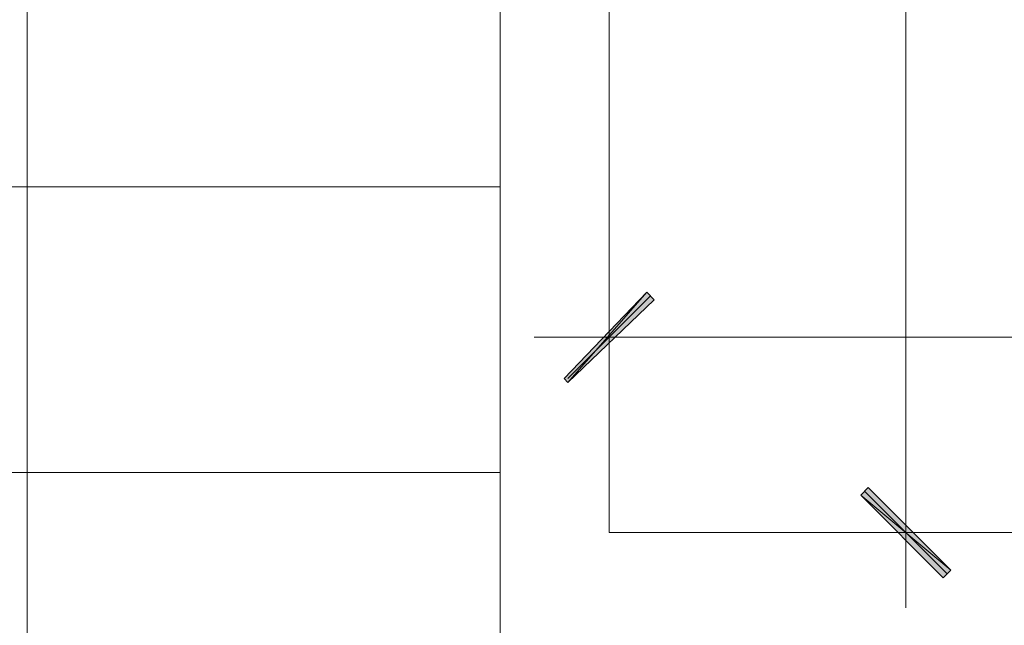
# Model space of a CAD drawing. Header units: inches. Extents: x -1441 to 3871, y -4351 to 2413.
# Tile 147 of 256: x 1704 to 1815, y -1004 to -936. Entities that reach past the tile are written whole.
import ezdxf

# ---------------------------------------------------------------- set-up
doc = ezdxf.new("R2010")
doc.units = ezdxf.units.IN
doc.header["$MEASUREMENT"] = 0
doc.layers.add('at_Entity', color=7, linetype='Continuous')
doc.layers.add('at_Solid', color=7, linetype='Continuous')

msp = doc.modelspace()

# ---------------------------------------------------------------- hatches: boundary and pattern name
at = {"layer": 'at_Solid', "lineweight": 15}
for points in [[(1765.17117, -976.4657), (1765.59574, -976.89027), (1774.48783, -966.72924)], [(1765.59574, -976.89027), (1774.48783, -966.72924), (1775.3322, -967.57837)], [(1808.77297, -998.05193), (1798.61194, -989.58918), (1799.46108, -988.74004)], [(1807.92383, -998.90107), (1808.77297, -998.05193), (1798.61194, -989.58918)]]:
    msp.add_hatch(color=7, dxfattribs=at).paths.add_polyline_path(points)

# ---------------------------------------------------------------- linework, layer by layer
at = {"layer": 'at_Entity', "color": 7, "lineweight": 15}
for p, q in [((1757.97735, -1006.09489), (1757.97735, -852.86841)), ((1704.64384, -858.7933), (1704.64384, -1061.97104)), ((1770.25168, -858.7933), (1770.25168, -993.82055)), ((1803.69246, -858.36873), (1803.69246, -988.32024)), ((1757.97735, -954.87947), (1639.03123, -954.87947)), ((1770.25168, -979.42814), (1770.25168, -964.61593)), ((1774.48783, -966.72924), (1765.17117, -976.4657)), ((1765.59574, -976.89027), (1774.48783, -966.72924)), ((1765.59574, -976.89027), (1774.48783, -966.72924)), ((1774.48783, -966.72924), (1775.3322, -967.57837)), ((1774.90763, -967.1538), (1765.59574, -976.4657)), ((1775.3322, -967.57837), (1765.59574, -976.89027)), ((1778.29464, -971.80975), (1761.78415, -971.80975)), ((2012.37528, -971.80975), (1775.75677, -971.80975)), ((1765.17117, -976.4657), (1765.59574, -976.89027)), ((1803.69246, -985.7776), (1803.69246, -1002.28808)), ((1757.97735, -987.04653), (1639.03123, -987.04653)), ((1798.61194, -989.58918), (1799.46108, -988.74004)), ((1799.46108, -988.74004), (1808.77297, -998.05193)), ((1808.77297, -998.05193), (1798.61194, -989.58918)), ((1798.61194, -989.58918), (1807.92383, -998.90107)), ((1808.77297, -998.05193), (1798.61194, -989.58918)), ((1799.03651, -989.16461), (1808.3484, -998.4765)), ((2017.8756, -993.82055), (1770.25168, -993.82055)), ((1811.31085, -993.82055), (1796.07407, -993.82055)), ((1807.92383, -998.90107), (1808.77297, -998.05193))]:
    msp.add_line(p, q, dxfattribs=at)

doc.saveas('drawing.dxf')
